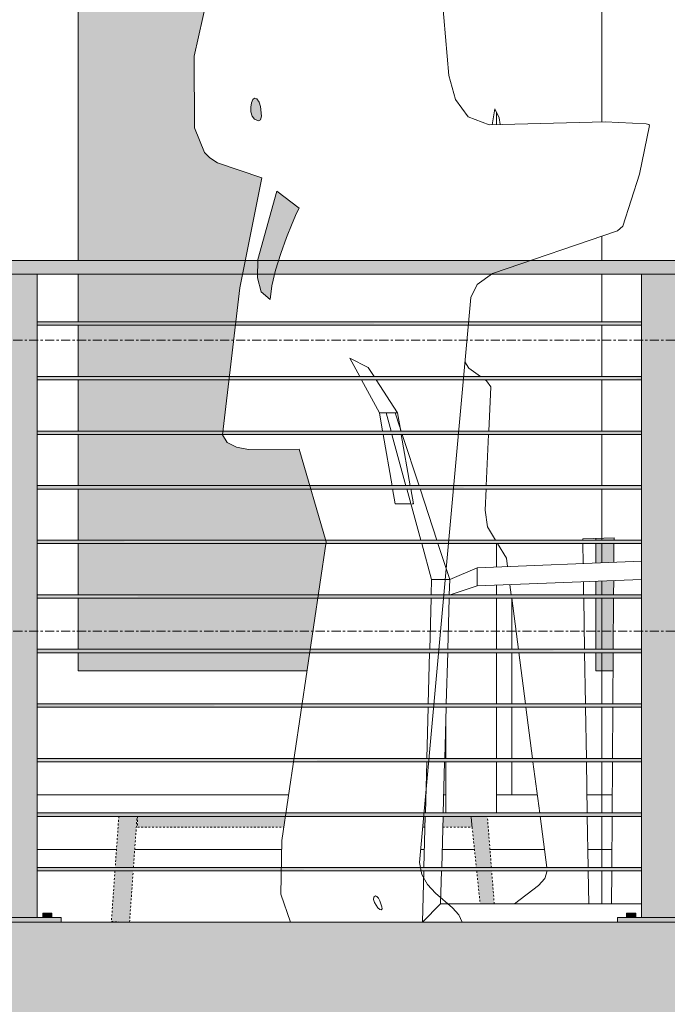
# Model space of a CAD drawing. Header units: inches. Extents: x 8250 to 9854, y -167 to 342.
# Tile 26 of 40: x 8731 to 8767, y -35 to 20. Entities that reach past the tile are written whole.
import ezdxf

# ---------------------------------------------------------------- set-up
doc = ezdxf.new("R2010")
doc.units = ezdxf.units.IN
doc.header["$MEASUREMENT"] = 0
doc.linetypes.add('Dash 1_16_', pattern=[0.125, 0.0625, -0.0625])
doc.linetypes.add('Grid Line 1_2_', pattern=[0.875, 0.5, -0.125, 0.125, -0.125])
for name, color, linetype, lineweight in [('A-DETL-GENF-1', 8, 'Continuous', 9), ('A-DOOR', 31, 'Continuous', 18), ('A-DOOR-FRAM', 31, 'Continuous', 9), ('A-FLOR', 192, 'Continuous', 18), ('A-FLOR-HRAL', 11, 'Continuous', 9), ('A-FLOR-LEVL-1', 51, 'Grid Line 1_2_', 9), ('A-GENM', 5, 'Continuous', 9), ('A-GENM-1', 5, 'Continuous', 18), ('G-IMPT', 8, 'Continuous', 9), ('I-FURN-1', 253, 'Dash 1_16_', 9), ('I-FURN-2', 9, 'Dash 1_16_', 9), ('Q-CASE', 31, 'Continuous', 9)]:
    doc.layers.add(name, color=color, linetype=linetype, lineweight=lineweight)

# ---------------------------------------------------------------- blocks, each defined once
blk = doc.blocks.new('OD_CW_Base Cabinet - OD_CW_Base Cabinet-1347004-BUILDING ELEVATION - NORTH')
at = {"layer": 'Q-CASE'}
for p, q in [((8785.569, -25.471), (8785.569, -24.5)), ((8762.634, -26), (8763.955, -26)), ((8785.569, -27.003), (8785.569, -26.489)), ((8785.569, -30), (8785.569, -27.184))]:
    blk.add_line(p, q, dxfattribs=at)
blk = doc.blocks.new('Bar_Stool_6722_1_ - Bar_Stool_6722_1_-1092057-BUILDING ELEVATION - NORTH')
at = {"layer": 'I-FURN-2'}
h = blk.add_hatch(color=256, dxfattribs=at)
h.paths.add_polyline_path([(8736.935, -30), (8737.436, -30), (8737.636, -27.188), (8736.633, -27.188), (8736.436, -29.965)], flags=0)
h.paths.add_polyline_path([(8736.757, -27), (8737.649, -27), (8737.848, -24.188), (8736.846, -24.188), (8736.647, -27)], flags=0)
h = blk.add_hatch(color=256, dxfattribs=at)
h.paths.add_polyline_path([(8737.877, -24.781), (8745.919, -24.781), (8746.007, -24.188), (8737.877, -24.188)], flags=0)
h.paths.add_polyline_path([(8754.831, -24.781), (8756.27, -24.771), (8756.208, -24.188), (8754.677, -24.188), (8754.66, -24.781), (8754.826, -24.781)], flags=0)
h.paths.add_polyline_path([(8753.55, -24.781), (8753.68, -24.781), (8753.696, -24.188), (8753.603, -24.188), (8753.576, -24.489)], flags=0)
h = blk.add_hatch(color=256, dxfattribs=at)
h.paths.add_polyline_path([(8757.49, -29), (8757.347, -27.188), (8756.524, -27.188), (8756.714, -29)], flags=0)
h.paths.add_polyline_path([(8756.504, -27), (8757.332, -27), (8757.109, -24.188), (8756.208, -24.188), (8756.272, -24.797)], flags=0)
at = {"layer": 'I-FURN-1'}
for p, q in [((8736.846, -24.184), (8736.646, -27.005)), ((8737.649, -27.005), (8737.849, -24.184)), ((8737.877, -24.184), (8737.877, -24.781)), ((8756.271, -24.781), (8756.208, -24.184)), ((8756.208, -24.184), (8756.505, -27.006)), ((8757.332, -27.006), (8757.109, -24.184)), ((8737.877, -24.781), (8745.919, -24.781)), ((8753.55, -24.781), (8753.68, -24.781)), ((8754.66, -24.781), (8756.271, -24.781)), ((8736.634, -27.184), (8736.436, -29.965)), ((8737.436, -30), (8737.636, -27.184)), ((8756.523, -27.184), (8756.714, -29)), ((8757.49, -29), (8757.346, -27.184)), ((8736.436, -29.965), (8736.935, -30))]:
    blk.add_line(p, q, dxfattribs=at)
blk = doc.blocks.new('Outdoor Table01 - 02ZUTB01_dwg-896085-BUILDING ELEVATION - NORTH')
at = {"layer": 'G-IMPT'}
for p, q in [((8750.556, 0.5), (8749.556, 1)), ((8749.556, 1), (8750.098, -0.006)), ((8750.556, 0.5), (8750.883, -0.006)), ((8750.194, -0.184), (8751.172, -2)), ((8750.998, -0.184), (8752.172, -2)), ((8751.172, -2), (8751.347, -3.006)), ((8751.172, -2), (8751.542, -2)), ((8751.816, -3.006), (8751.542, -2)), ((8752.042, -2), (8751.542, -2)), ((8752.299, -2.787), (8752.042, -2)), ((8752.042, -2), (8752.172, -2)), ((8752.172, -2), (8752.347, -3.006)), ((8751.378, -3.184), (8751.869, -6.006)), ((8752.634, -6.006), (8751.865, -3.184)), ((8752.371, -3.006), (8752.32, -2.849)), ((8752.378, -3.184), (8752.869, -6.006)), ((8753.352, -6.006), (8752.429, -3.184)), ((8751.9, -6.184), (8752.042, -7)), ((8753.452, -9.006), (8752.682, -6.184)), ((8752.9, -6.184), (8753.042, -7)), ((8754.334, -9.006), (8753.411, -6.184)), ((8752.042, -7), (8752.905, -7)), ((8752.981, -7), (8753.042, -7)), ((8754.042, -11.17), (8753.5, -9.184)), ((8755.042, -11.17), (8754.392, -9.184)), ((8765.582, -10.158), (8756.542, -10.52)), ((8756.542, -10.52), (8755.042, -11.17)), ((8756.542, -11.52), (8756.542, -10.52)), ((8754.02, -12.006), (8754.042, -11.17)), ((8754.042, -11.17), (8755.042, -11.17)), ((8755.018, -12.006), (8755.042, -11.17)), ((8756.542, -11.52), (8765.582, -11.158)), ((8755.063, -12.001), (8756.542, -11.52)), ((8753.94, -15.006), (8754.015, -12.184)), ((8754.934, -15.006), (8755.013, -12.184)), ((8753.86, -18.006), (8753.935, -15.184)), ((8754.85, -18.006), (8754.929, -15.184)), ((8753.781, -21.006), (8753.856, -18.184)), ((8754.766, -21.006), (8754.845, -18.184)), ((8753.701, -24.006), (8753.776, -21.184)), ((8754.682, -24.006), (8754.761, -21.184)), ((8753.621, -27.006), (8753.696, -24.184)), ((8754.598, -27.006), (8754.677, -24.184)), ((8753.542, -30), (8753.617, -27.184)), ((8754.542, -29), (8754.593, -27.184)), ((8754.542, -29), (8753.542, -30)), ((8765.582, -29), (8754.542, -29))]:
    blk.add_line(p, q, dxfattribs=at)
blk = doc.blocks.new('Outdoor Table01 - Outdoor Table01-744591-BUILDING ELEVATION - NORTH')
blk.add_blockref('Outdoor Table01 - 02ZUTB01_dwg-896085-BUILDING ELEVATION - NORTH', (0, 0))
blk = doc.blocks.new('OD_CW_Base Cabinet - OD_CW_Base Cabinet-1347005-BUILDING ELEVATION - NORTH')
at = {"layer": 'Q-CASE'}
for p, q in [((8732.357, -26), (8736.717, -26)), ((8737.72, -26), (8745.804, -26)), ((8753.439, -26), (8753.648, -26)), ((8754.626, -26), (8756.399, -26)), ((8757.253, -26), (8760.245, -26))]:
    blk.add_line(p, q, dxfattribs=at)
blk = doc.blocks.new('Railing - 2_ x 1_2_ 2-1173542-BUILDING ELEVATION - NORTH')
at = {"layer": 'A-FLOR-HRAL'}
for points in [[(8612.045, -13.75), (8614.257, -13.75), (8614.257, 21.625), (8611.882, 21.625), (8611.882, -13.75)], [(8611.078, -13.75), (8611.319, -13.75), (8611.319, -13.5), (8611.069, -13.5), (8611.074, -13.75)], [(8611.496, -13.75), (8611.569, -13.75), (8611.561, -13.5), (8611.319, -13.5), (8611.319, -13.75), (8611.47, -13.75)], [(8614.574, -13.75), (8614.819, -13.75), (8614.819, -13.5), (8614.569, -13.5), (8614.569, -13.75)], [(8615.016, -13.75), (8615.069, -13.75), (8615.061, -13.5), (8614.819, -13.5), (8614.819, -13.75), (8614.996, -13.75)], [(8615.569, -14), (8615.569, -13.75), (8610.569, -13.75), (8610.569, -14), (8614.145, -14)]]:
    blk.add_hatch(color=256, dxfattribs=at).paths.add_polyline_path(points, flags=0)
for p, q in [((8611.882, -13.75), (8611.882, 21.625)), ((8614.257, -13.75), (8614.257, 21.625)), ((8611.069, -13.5), (8611.069, -13.75)), ((8611.069, -13.5), (8611.319, -13.5)), ((8611.319, -13.5), (8611.569, -13.5)), ((8611.569, -13.75), (8611.569, -13.5)), ((8614.569, -13.5), (8614.569, -13.75)), ((8614.569, -13.5), (8614.819, -13.5)), ((8614.819, -13.5), (8615.069, -13.5)), ((8615.069, -13.75), (8615.069, -13.5)), ((8610.569, -13.75), (8615.569, -13.75)), ((8610.569, -14), (8610.569, -13.75)), ((8615.569, -14), (8615.569, -13.75))]:
    blk.add_line(p, q, dxfattribs=at)
blk = doc.blocks.new('Railing - Railing-1114347-BUILDING ELEVATION - NORTH')
at = {"layer": 'A-FLOR-HRAL'}
blk.add_hatch(color=256, dxfattribs=at).paths.add_polyline_path([(8870.278, 5.625), (8875.069, 5.625), (8875.069, 6.375), (8694.069, 6.375), (8694.069, 5.625), (8853.482, 5.625)], flags=0)
h = blk.add_hatch(color=256, dxfattribs=at)
h.paths.add_polyline_path([(8769.504, 2.906), (8801.182, 2.921), (8801.182, 3), (8767.957, 2.981), (8767.957, 2.906)], flags=0)
h.paths.add_polyline_path([(8698.123, 2.906), (8729.982, 2.911), (8729.982, 3), (8696.757, 2.987), (8696.757, 2.906)], flags=0)
h.paths.add_polyline_path([(8732.357, 2.906), (8765.582, 2.916), (8765.582, 3), (8732.357, 2.984), (8732.357, 2.911)], flags=0)
h.paths.add_polyline_path([(8872.382, 2.906), (8872.377, 3), (8839.157, 2.987), (8839.157, 2.906), (8872.377, 2.906)], flags=0)
h.paths.add_polyline_path([(8803.557, 2.906), (8836.782, 2.925), (8836.782, 3), (8803.557, 2.978), (8803.557, 2.921)], flags=0)
h = blk.add_hatch(color=256, dxfattribs=at)
h.paths.add_polyline_path([(8769.504, 2.812), (8801.182, 2.831), (8801.182, 2.906), (8767.957, 2.896), (8767.957, 2.812)], flags=0)
h.paths.add_polyline_path([(8872.377, 2.812), (8872.382, 2.825), (8872.377, 2.906), (8839.157, 2.887), (8839.157, 2.812), (8870.278, 2.812)], flags=0)
h.paths.add_polyline_path([(8696.757, 2.812), (8729.982, 2.825), (8729.982, 2.906), (8696.757, 2.906), (8696.757, 2.816)], flags=0)
h.paths.add_polyline_path([(8732.357, 2.812), (8765.582, 2.834), (8765.582, 2.906), (8732.357, 2.901), (8732.357, 2.815)], flags=0)
h.paths.add_polyline_path([(8836.782, 2.812), (8836.782, 2.906), (8803.557, 2.892), (8803.557, 2.812), (8836.687, 2.812)], flags=0)
h = blk.add_hatch(color=256, dxfattribs=at)
h.paths.add_polyline_path([(8782.101, -0.094), (8801.182, -0.079), (8801.182, 0), (8767.957, -0.019), (8767.957, -0.094), (8777.902, -0.094)], flags=0)
h.paths.add_polyline_path([(8698.123, -0.094), (8729.982, -0.089), (8729.982, 0), (8696.757, -0.013), (8696.757, -0.094)], flags=0)
h.paths.add_polyline_path([(8872.382, -0.094), (8872.377, 0), (8839.157, -0.013), (8839.157, -0.094), (8872.377, -0.094)], flags=0)
h.paths.add_polyline_path([(8732.357, -0.094), (8765.582, -0.084), (8765.582, 0), (8732.357, -0.016), (8732.357, -0.089)], flags=0)
h.paths.add_polyline_path([(8803.557, -0.094), (8836.782, -0.075), (8836.782, 0), (8803.557, -0.022), (8803.557, -0.079)], flags=0)
h = blk.add_hatch(color=256, dxfattribs=at)
h.paths.add_polyline_path([(8782.101, -0.188), (8801.182, -0.169), (8801.182, -0.094), (8767.957, -0.104), (8767.957, -0.188), (8777.902, -0.188)], flags=0)
h.paths.add_polyline_path([(8872.377, -0.188), (8872.382, -0.175), (8872.377, -0.094), (8839.157, -0.113), (8839.157, -0.188), (8870.278, -0.188)], flags=0)
h.paths.add_polyline_path([(8696.757, -0.188), (8729.982, -0.175), (8729.982, -0.094), (8696.757, -0.094), (8696.757, -0.184)], flags=0)
h.paths.add_polyline_path([(8732.357, -0.188), (8765.582, -0.166), (8765.582, -0.094), (8732.357, -0.099), (8732.357, -0.185)], flags=0)
h.paths.add_polyline_path([(8836.782, -0.188), (8836.782, -0.094), (8803.557, -0.108), (8803.557, -0.188), (8836.687, -0.188)], flags=0)
h = blk.add_hatch(color=256, dxfattribs=at)
h.paths.add_polyline_path([(8782.101, -3.094), (8801.182, -3.079), (8801.182, -3), (8767.957, -3.019), (8767.957, -3.094), (8777.902, -3.094)], flags=0)
h.paths.add_polyline_path([(8698.123, -3.094), (8729.982, -3.089), (8729.982, -3), (8696.757, -3.013), (8696.757, -3.094)], flags=0)
h.paths.add_polyline_path([(8872.382, -3.094), (8872.377, -3), (8839.157, -3.013), (8839.157, -3.094), (8872.377, -3.094)], flags=0)
h.paths.add_polyline_path([(8732.357, -3.094), (8765.582, -3.084), (8765.582, -3), (8732.357, -3.016), (8732.357, -3.089)], flags=0)
h.paths.add_polyline_path([(8803.557, -3.094), (8836.782, -3.075), (8836.782, -3), (8803.557, -3.022), (8803.557, -3.079)], flags=0)
h = blk.add_hatch(color=256, dxfattribs=at)
h.paths.add_polyline_path([(8782.101, -3.188), (8801.182, -3.169), (8801.182, -3.094), (8767.957, -3.104), (8767.957, -3.188), (8777.902, -3.188)], flags=0)
h.paths.add_polyline_path([(8872.377, -3.188), (8872.382, -3.175), (8872.377, -3.094), (8839.157, -3.113), (8839.157, -3.188), (8870.278, -3.188)], flags=0)
h.paths.add_polyline_path([(8696.757, -3.188), (8729.982, -3.175), (8729.982, -3.094), (8696.757, -3.094), (8696.757, -3.184)], flags=0)
h.paths.add_polyline_path([(8732.357, -3.188), (8765.582, -3.166), (8765.582, -3.094), (8732.357, -3.099), (8732.357, -3.185)], flags=0)
h.paths.add_polyline_path([(8836.782, -3.188), (8836.782, -3.094), (8803.557, -3.108), (8803.557, -3.188), (8836.687, -3.188)], flags=0)
h = blk.add_hatch(color=256, dxfattribs=at)
h.paths.add_polyline_path([(8696.757, -6.094), (8729.982, -6.089), (8729.982, -6), (8696.757, -6.013), (8696.757, -6.094)], flags=0)
h.paths.add_polyline_path([(8872.382, -6.094), (8872.377, -6), (8839.157, -6.013), (8839.157, -6.094), (8872.377, -6.094)], flags=0)
h.paths.add_polyline_path([(8732.357, -6.094), (8765.582, -6.084), (8765.582, -6), (8732.357, -6.016), (8732.357, -6.089)], flags=0)
h.paths.add_polyline_path([(8767.957, -6.094), (8801.182, -6.079), (8801.182, -6), (8767.957, -6.019), (8767.957, -6.084)], flags=0)
h.paths.add_polyline_path([(8803.557, -6.094), (8836.782, -6.075), (8836.782, -6), (8803.557, -6.022), (8803.557, -6.079)], flags=0)
h = blk.add_hatch(color=256, dxfattribs=at)
h.paths.add_polyline_path([(8788.399, -6.188), (8801.182, -6.169), (8801.182, -6.094), (8767.957, -6.104), (8767.957, -6.188), (8786.3, -6.188)], flags=0)
h.paths.add_polyline_path([(8872.377, -6.188), (8872.382, -6.175), (8872.377, -6.094), (8839.157, -6.113), (8839.157, -6.188), (8870.278, -6.188)], flags=0)
h.paths.add_polyline_path([(8696.757, -6.188), (8729.982, -6.175), (8729.982, -6.094), (8696.757, -6.094), (8696.757, -6.184)], flags=0)
h.paths.add_polyline_path([(8732.357, -6.188), (8765.582, -6.166), (8765.582, -6.094), (8732.357, -6.099), (8732.357, -6.185)], flags=0)
h.paths.add_polyline_path([(8836.782, -6.188), (8836.782, -6.094), (8803.557, -6.108), (8803.557, -6.188), (8836.687, -6.188)], flags=0)
h = blk.add_hatch(color=256, dxfattribs=at)
h.paths.add_polyline_path([(8777.902, -9.094), (8801.182, -9.079), (8801.182, -9), (8767.957, -9.019), (8767.957, -9.094), (8769.504, -9.094)], flags=0)
h.paths.add_polyline_path([(8698.123, -9.094), (8729.982, -9.089), (8729.982, -9), (8696.757, -9.013), (8696.757, -9.094)], flags=0)
h.paths.add_polyline_path([(8872.382, -9.094), (8872.377, -9), (8839.157, -9.013), (8839.157, -9.094), (8872.377, -9.094)], flags=0)
h.paths.add_polyline_path([(8732.357, -9.094), (8765.582, -9.084), (8765.582, -9), (8732.357, -9.016), (8732.357, -9.089)], flags=0)
h.paths.add_polyline_path([(8803.557, -9.094), (8836.782, -9.075), (8836.782, -9), (8803.557, -9.022), (8803.557, -9.079)], flags=0)
h = blk.add_hatch(color=256, dxfattribs=at)
h.paths.add_polyline_path([(8777.902, -9.188), (8801.182, -9.169), (8801.182, -9.094), (8767.957, -9.104), (8767.957, -9.188), (8769.504, -9.188)], flags=0)
h.paths.add_polyline_path([(8872.377, -9.188), (8872.382, -9.175), (8872.377, -9.094), (8839.157, -9.113), (8839.157, -9.188), (8870.278, -9.188)], flags=0)
h.paths.add_polyline_path([(8696.757, -9.188), (8729.982, -9.175), (8729.982, -9.094), (8696.757, -9.094), (8696.757, -9.184)], flags=0)
h.paths.add_polyline_path([(8732.357, -9.188), (8765.582, -9.166), (8765.582, -9.094), (8732.357, -9.099), (8732.357, -9.185)], flags=0)
h.paths.add_polyline_path([(8836.782, -9.188), (8836.782, -9.094), (8803.557, -9.108), (8803.557, -9.188), (8836.687, -9.188)], flags=0)
h = blk.add_hatch(color=256, dxfattribs=at)
h.paths.add_polyline_path([(8786.3, -12.094), (8801.182, -12.079), (8801.182, -12), (8767.957, -12.019), (8767.957, -12.094), (8782.101, -12.094)], flags=0)
h.paths.add_polyline_path([(8698.123, -12.094), (8729.982, -12.089), (8729.982, -12), (8696.757, -12.013), (8696.757, -12.094)], flags=0)
h.paths.add_polyline_path([(8872.382, -12.094), (8872.377, -12), (8839.157, -12.013), (8839.157, -12.094), (8872.377, -12.094)], flags=0)
h.paths.add_polyline_path([(8732.357, -12.094), (8765.582, -12.084), (8765.582, -12), (8732.357, -12.016), (8732.357, -12.089)], flags=0)
h.paths.add_polyline_path([(8803.557, -12.094), (8836.782, -12.075), (8836.782, -12), (8803.557, -12.022), (8803.557, -12.079)], flags=0)
h = blk.add_hatch(color=256, dxfattribs=at)
h.paths.add_polyline_path([(8786.3, -12.188), (8801.182, -12.169), (8801.182, -12.094), (8767.957, -12.104), (8767.957, -12.188), (8782.101, -12.188)], flags=0)
h.paths.add_polyline_path([(8872.377, -12.188), (8872.382, -12.175), (8872.377, -12.094), (8839.157, -12.113), (8839.157, -12.188), (8870.278, -12.188)], flags=0)
h.paths.add_polyline_path([(8696.757, -12.188), (8729.982, -12.175), (8729.982, -12.094), (8696.757, -12.094), (8696.757, -12.184)], flags=0)
h.paths.add_polyline_path([(8732.357, -12.188), (8765.582, -12.166), (8765.582, -12.094), (8732.357, -12.099), (8732.357, -12.185)], flags=0)
h.paths.add_polyline_path([(8836.782, -12.188), (8836.782, -12.094), (8803.557, -12.108), (8803.557, -12.188), (8836.687, -12.188)], flags=0)
h = blk.add_hatch(color=256, dxfattribs=at)
h.paths.add_polyline_path([(8696.757, -15.094), (8729.982, -15.089), (8729.982, -15), (8696.757, -15.013), (8696.757, -15.094)], flags=0)
h.paths.add_polyline_path([(8872.382, -15.094), (8872.377, -15), (8839.157, -15.013), (8839.157, -15.094), (8872.377, -15.094)], flags=0)
h.paths.add_polyline_path([(8732.357, -15.094), (8765.582, -15.084), (8765.582, -15), (8732.357, -15.016), (8732.357, -15.089)], flags=0)
h.paths.add_polyline_path([(8767.957, -15.094), (8801.182, -15.079), (8801.182, -15), (8767.957, -15.019), (8767.957, -15.084)], flags=0)
h.paths.add_polyline_path([(8803.557, -15.094), (8836.782, -15.075), (8836.782, -15), (8803.557, -15.022), (8803.557, -15.079)], flags=0)
h = blk.add_hatch(color=256, dxfattribs=at)
h.paths.add_polyline_path([(8782.101, -15.188), (8801.182, -15.169), (8801.182, -15.094), (8767.957, -15.104), (8767.957, -15.188), (8777.902, -15.188)], flags=0)
h.paths.add_polyline_path([(8872.377, -15.188), (8872.382, -15.175), (8872.377, -15.094), (8839.157, -15.113), (8839.157, -15.188), (8870.278, -15.188)], flags=0)
h.paths.add_polyline_path([(8696.757, -15.188), (8729.982, -15.175), (8729.982, -15.094), (8696.757, -15.094), (8696.757, -15.184)], flags=0)
h.paths.add_polyline_path([(8732.357, -15.188), (8765.582, -15.166), (8765.582, -15.094), (8732.357, -15.099), (8732.357, -15.185)], flags=0)
h.paths.add_polyline_path([(8836.782, -15.188), (8836.782, -15.094), (8803.557, -15.108), (8803.557, -15.188), (8836.687, -15.188)], flags=0)
h = blk.add_hatch(color=256, dxfattribs=at)
h.paths.add_polyline_path([(8696.757, -18.094), (8729.982, -18.089), (8729.982, -18), (8696.757, -18.013), (8696.757, -18.094)], flags=0)
h.paths.add_polyline_path([(8872.382, -18.094), (8872.377, -18), (8839.157, -18.013), (8839.157, -18.094), (8872.377, -18.094)], flags=0)
h.paths.add_polyline_path([(8732.357, -18.094), (8765.582, -18.084), (8765.582, -18), (8732.357, -18.016), (8732.357, -18.089)], flags=0)
h.paths.add_polyline_path([(8767.957, -18.094), (8801.182, -18.079), (8801.182, -18), (8767.957, -18.019), (8767.957, -18.084)], flags=0)
h.paths.add_polyline_path([(8803.557, -18.094), (8836.782, -18.075), (8836.782, -18), (8803.557, -18.022), (8803.557, -18.079)], flags=0)
h = blk.add_hatch(color=256, dxfattribs=at)
h.paths.add_polyline_path([(8782.101, -18.188), (8801.182, -18.169), (8801.182, -18.094), (8767.957, -18.104), (8767.957, -18.188), (8777.902, -18.188)], flags=0)
h.paths.add_polyline_path([(8872.377, -18.188), (8872.382, -18.175), (8872.377, -18.094), (8839.157, -18.113), (8839.157, -18.188), (8870.278, -18.188)], flags=0)
h.paths.add_polyline_path([(8696.757, -18.188), (8729.982, -18.175), (8729.982, -18.094), (8696.757, -18.094), (8696.757, -18.184)], flags=0)
h.paths.add_polyline_path([(8732.357, -18.188), (8765.582, -18.166), (8765.582, -18.094), (8732.357, -18.099), (8732.357, -18.185)], flags=0)
h.paths.add_polyline_path([(8828.289, -18.188), (8836.782, -18.172), (8836.782, -18.094), (8803.557, -18.108), (8803.557, -18.188), (8824.09, -18.188)], flags=0)
h = blk.add_hatch(color=256, dxfattribs=at)
h.paths.add_polyline_path([(8696.757, -21.094), (8729.982, -21.089), (8729.982, -21), (8696.757, -21.013), (8696.757, -21.094)], flags=0)
h.paths.add_polyline_path([(8872.382, -21.094), (8872.377, -21), (8839.157, -21.013), (8839.157, -21.094), (8872.377, -21.094)], flags=0)
h.paths.add_polyline_path([(8732.357, -21.094), (8765.582, -21.084), (8765.582, -21), (8732.357, -21.016), (8732.357, -21.089)], flags=0)
h.paths.add_polyline_path([(8767.957, -21.094), (8801.182, -21.079), (8801.182, -21), (8767.957, -21.019), (8767.957, -21.084)], flags=0)
h.paths.add_polyline_path([(8803.557, -21.094), (8836.782, -21.075), (8836.782, -21), (8803.557, -21.022), (8803.557, -21.079)], flags=0)
h = blk.add_hatch(color=256, dxfattribs=at)
h.paths.add_polyline_path([(8782.101, -21.188), (8801.182, -21.169), (8801.182, -21.094), (8767.957, -21.104), (8767.957, -21.188), (8777.902, -21.188)], flags=0)
h.paths.add_polyline_path([(8872.377, -21.188), (8872.382, -21.175), (8872.377, -21.094), (8839.157, -21.113), (8839.157, -21.188), (8870.278, -21.188)], flags=0)
h.paths.add_polyline_path([(8696.757, -21.188), (8729.982, -21.175), (8729.982, -21.094), (8696.757, -21.094), (8696.757, -21.184)], flags=0)
h.paths.add_polyline_path([(8732.357, -21.188), (8765.582, -21.166), (8765.582, -21.094), (8732.357, -21.099), (8732.357, -21.185)], flags=0)
h.paths.add_polyline_path([(8836.782, -21.188), (8836.782, -21.094), (8803.557, -21.108), (8803.557, -21.188), (8836.687, -21.188)], flags=0)
h = blk.add_hatch(color=256, dxfattribs=at)
h.paths.add_polyline_path([(8696.757, -24.094), (8729.982, -24.089), (8729.982, -24), (8696.757, -24.013), (8696.757, -24.094)], flags=0)
h.paths.add_polyline_path([(8872.382, -24.094), (8872.377, -24), (8839.157, -24.013), (8839.157, -24.094), (8872.377, -24.094)], flags=0)
h.paths.add_polyline_path([(8732.357, -24.094), (8765.582, -24.084), (8765.582, -24), (8732.357, -24.016), (8732.357, -24.089)], flags=0)
h.paths.add_polyline_path([(8767.957, -24.094), (8801.182, -24.079), (8801.182, -24), (8767.957, -24.019), (8767.957, -24.084)], flags=0)
h.paths.add_polyline_path([(8803.557, -24.094), (8836.782, -24.075), (8836.782, -24), (8803.557, -24.022), (8803.557, -24.079)], flags=0)
h = blk.add_hatch(color=256, dxfattribs=at)
h.paths.add_polyline_path([(8786.3, -24.188), (8801.182, -24.169), (8801.182, -24.094), (8767.957, -24.104), (8767.957, -24.188), (8782.101, -24.188)], flags=0)
h.paths.add_polyline_path([(8872.377, -24.188), (8872.382, -24.175), (8872.377, -24.094), (8839.157, -24.113), (8839.157, -24.188), (8870.278, -24.188)], flags=0)
h.paths.add_polyline_path([(8696.757, -24.188), (8729.982, -24.175), (8729.982, -24.094), (8696.757, -24.094), (8696.757, -24.184)], flags=0)
h.paths.add_polyline_path([(8732.357, -24.188), (8765.582, -24.166), (8765.582, -24.094), (8732.357, -24.099), (8732.357, -24.185)], flags=0)
h.paths.add_polyline_path([(8836.782, -24.188), (8836.782, -24.094), (8803.557, -24.108), (8803.557, -24.188), (8836.687, -24.188)], flags=0)
h = blk.add_hatch(color=256, dxfattribs=at)
h.paths.add_polyline_path([(8786.3, -27.094), (8801.182, -27.079), (8801.182, -27), (8767.957, -27.019), (8767.957, -27.094), (8777.902, -27.094)], flags=0)
h.paths.add_polyline_path([(8698.123, -27.094), (8729.982, -27.089), (8729.982, -27), (8696.757, -27.013), (8696.757, -27.094)], flags=0)
h.paths.add_polyline_path([(8732.357, -27.094), (8765.582, -27.084), (8765.582, -27), (8732.357, -27.016), (8732.357, -27.089)], flags=0)
h.paths.add_polyline_path([(8872.382, -27.094), (8872.377, -27), (8839.157, -27.013), (8839.157, -27.094), (8872.377, -27.094)], flags=0)
h.paths.add_polyline_path([(8803.557, -27.094), (8836.782, -27.075), (8836.782, -27), (8803.557, -27.022), (8803.557, -27.079)], flags=0)
h = blk.add_hatch(color=256, dxfattribs=at)
h.paths.add_polyline_path([(8786.3, -27.188), (8801.182, -27.169), (8801.182, -27.094), (8767.957, -27.104), (8767.957, -27.188), (8777.902, -27.188)], flags=0)
h.paths.add_polyline_path([(8872.377, -27.188), (8872.382, -27.175), (8872.377, -27.094), (8839.157, -27.113), (8839.157, -27.188), (8870.278, -27.188)], flags=0)
h.paths.add_polyline_path([(8696.757, -27.188), (8729.982, -27.175), (8729.982, -27.094), (8696.757, -27.094), (8696.757, -27.184)], flags=0)
h.paths.add_polyline_path([(8732.357, -27.188), (8765.582, -27.166), (8765.582, -27.094), (8732.357, -27.099), (8732.357, -27.185)], flags=0)
h.paths.add_polyline_path([(8819.891, -27.188), (8836.782, -27.172), (8836.782, -27.094), (8803.557, -27.108), (8803.557, -27.188), (8815.692, -27.188)], flags=0)
for p, q in [((8694.069, 6.375), (8875.069, 6.375)), ((8875.069, 5.625), (8694.069, 5.625)), ((8765.582, 3), (8732.357, 3)), ((8732.357, 2.812), (8765.582, 2.812)), ((8765.582, 0), (8732.357, 0)), ((8732.357, -0.188), (8765.582, -0.188)), ((8765.582, -3), (8732.357, -3)), ((8732.357, -3.188), (8765.582, -3.188)), ((8765.582, -6), (8732.357, -6)), ((8732.357, -6.188), (8765.582, -6.188)), ((8765.582, -9), (8732.357, -9)), ((8732.357, -9.188), (8765.582, -9.188)), ((8765.582, -12), (8732.357, -12)), ((8732.357, -12.188), (8765.582, -12.188)), ((8765.582, -15), (8732.357, -15)), ((8732.357, -15.188), (8765.582, -15.188)), ((8765.582, -18), (8732.357, -18)), ((8732.357, -18.188), (8765.582, -18.188)), ((8765.582, -21), (8732.357, -21)), ((8732.357, -21.188), (8765.582, -21.188)), ((8765.582, -24), (8732.357, -24)), ((8732.357, -24.188), (8765.582, -24.188)), ((8765.582, -27), (8732.357, -27)), ((8732.357, -27.188), (8765.582, -27.188))]:
    blk.add_line(p, q, dxfattribs=at)
for p in [(118.1, -16), (153.7, -16)]:
    blk.add_blockref('Railing - 2_ x 1_2_ 2-1173542-BUILDING ELEVATION - NORTH', p)
blk = doc.blocks.new('florence 23626 - florence 23626-V3-BUILDING ELEVATION - NORTH')
at = {"layer": 'A-DETL-GENF-1'}
for p, q in [((8763.41, 20.381), (8763.41, 19.136)), ((8763.41, 19.136), (8763.41, 18.896)), ((8763.41, 18.896), (8763.41, 18.716)), ((8763.41, 18.716), (8763.41, 18.574)), ((8763.41, 18.574), (8763.41, 18.446)), ((8763.41, 18.446), (8763.41, 18.307)), ((8763.41, 18.307), (8763.41, 18.134)), ((8763.41, 18.134), (8763.41, 16.853)), ((8763.41, 16.853), (8763.41, 14)), ((8757.379, 13.837), (8757.518, 14.722)), ((8757.754, 14.224), (8757.518, 14.722)), ((8757.754, 14.224), (8757.815, 13.848)), ((8763.41, 7.712), (8763.41, 7.544)), ((8763.41, 7.544), (8763.41, 6.395)), ((8763.41, 5.625), (8763.41, 5.408)), ((8763.41, 5.408), (8763.41, 5.158)), ((8763.41, 5.158), (8763.41, 3.733)), ((8763.41, 3.733), (8763.41, 2.993)), ((8763.41, 2.816), (8763.41, 1.451)), ((8763.41, 1.451), (8763.41, -0.007)), ((8755.871, 0.798), (8756.087, 0.456)), ((8756.087, 0.456), (8756.73, -0.003)), ((8756.984, -0.184), (8757.055, -0.235)), ((8757.055, -0.235), (8757.297, -0.565)), ((8763.41, -0.184), (8763.41, -3.007)), ((8757.297, -0.565), (8757.184, -3.006)), ((8757.176, -3.184), (8757.045, -6.006)), ((8763.41, -3.184), (8763.41, -4.391)), ((8763.41, -4.391), (8763.41, -6.007)), ((8757.037, -6.184), (8756.983, -7.344)), ((8763.41, -6.184), (8763.41, -9.007)), ((8756.983, -7.344), (8757.11, -8.274)), ((8757.11, -8.274), (8757.557, -9.006)), ((8763.41, -9.007), (8763.41, -8.49)), ((8763.41, -8.879), (8763.41, -8.49)), ((8757.666, -9.184), (8758.163, -9.999)), ((8762.354, -8.92), (8764.074, -8.867)), ((8762.356, -9.007), (8762.354, -8.92)), ((8762.377, -10.287), (8762.359, -9.184)), ((8763.41, -9.007), (8763.41, -8.879)), ((8763.41, -9.007), (8763.41, -8.887)), ((8763.41, -9.898), (8763.41, -9.184)), ((8763.41, -10.245), (8763.41, -9.184)), ((8763.41, -9.669), (8763.41, -9.184)), ((8763.41, -9.184), (8763.41, -10.245)), ((8764.071, -9.184), (8764.064, -10.219)), ((8764.074, -8.867), (8764.073, -9.007)), ((8763.41, -10.245), (8763.41, -9.669)), ((8758.163, -9.999), (8758.222, -10.453)), ((8763.41, -9.898), (8763.41, -10.245)), ((8762.405, -12.007), (8762.393, -11.286)), ((8763.41, -11.245), (8763.41, -12.007)), ((8763.41, -11.711), (8763.41, -11.245)), ((8763.41, -12.007), (8763.41, -11.245)), ((8763.41, -11.245), (8763.41, -11.489)), ((8764.057, -11.219), (8764.052, -12.007)), ((8758.352, -11.448), (8758.425, -12.007)), ((8763.41, -11.489), (8763.41, -12.007)), ((8763.41, -12.007), (8763.41, -11.711)), ((8758.448, -12.184), (8758.815, -15.007)), ((8762.454, -15.007), (8762.408, -12.184)), ((8763.41, -12.184), (8763.41, -15.007)), ((8763.41, -13.562), (8763.41, -12.184)), ((8763.41, -13.163), (8763.41, -12.184)), ((8763.41, -12.184), (8763.41, -15.007)), ((8764.051, -12.184), (8764.031, -15.007)), ((8763.41, -15.007), (8763.41, -13.163)), ((8763.41, -15.007), (8763.41, -13.562)), ((8758.838, -15.184), (8759.205, -18.007)), ((8762.503, -18.007), (8762.457, -15.184)), ((8763.41, -15.184), (8763.41, -18.007)), ((8763.41, -18.007), (8763.41, -15.184)), ((8763.41, -18.007), (8763.41, -15.184)), ((8763.41, -15.184), (8763.41, -18.007)), ((8764.03, -15.184), (8764.01, -18.007)), ((8759.228, -18.184), (8759.596, -21.007)), ((8762.552, -21.007), (8762.506, -18.184)), ((8763.41, -18.184), (8763.41, -21.007)), ((8763.41, -21.007), (8763.41, -18.184)), ((8763.41, -21.007), (8763.41, -18.184)), ((8763.41, -18.184), (8763.41, -21.007)), ((8764.009, -18.184), (8763.989, -21.007)), ((8759.619, -21.184), (8759.986, -24.007)), ((8762.601, -24.007), (8762.555, -21.184)), ((8763.41, -21.184), (8763.41, -24.007)), ((8763.41, -24.007), (8763.41, -21.184)), ((8763.41, -24.007), (8763.41, -21.184)), ((8763.41, -21.184), (8763.41, -23.392)), ((8763.988, -21.184), (8763.968, -24.007)), ((8763.41, -23.392), (8763.41, -24.007)), ((8760.009, -24.184), (8760.376, -27.007)), ((8762.65, -27.007), (8762.604, -24.184)), ((8763.41, -24.184), (8763.41, -25.174)), ((8763.41, -27.007), (8763.41, -24.184)), ((8763.41, -27.007), (8763.41, -24.184)), ((8763.41, -24.184), (8763.41, -24.812)), ((8763.967, -24.184), (8763.948, -27.007)), ((8763.41, -24.812), (8763.41, -27.007)), ((8763.41, -25.174), (8763.41, -27.007)), ((8760.263, -27.598), (8759.925, -27.983)), ((8760.4, -27.186), (8760.263, -27.598)), ((8762.683, -29), (8762.653, -27.184)), ((8763.41, -27.184), (8763.41, -28.174)), ((8763.41, -27.622), (8763.41, -27.184)), ((8763.41, -29), (8763.41, -27.184)), ((8763.41, -27.184), (8763.41, -27.683)), ((8763.946, -27.184), (8763.934, -29)), ((8759.925, -27.983), (8758.597, -29)), ((8763.41, -28.526), (8763.41, -27.622)), ((8763.41, -27.683), (8763.41, -28.178)), ((8763.41, -28.174), (8763.41, -29)), ((8763.41, -28.178), (8763.41, -29)), ((8763.41, -29), (8763.41, -28.526))]:
    blk.add_line(p, q, dxfattribs=at)
blk = doc.blocks.new('lisa 12 res 26737 - lisa 12 res 26737-698378-BUILDING ELEVATION - NORTH')
at = {"layer": 'A-DETL-GENF-1'}
for p, q in [((8510.022, -71.639), (8510.513, -77.454)), ((8496.507, -76.384), (8497.45, -72.16)), ((8496.534, -80.33), (8496.507, -76.384)), ((8510.513, -77.454), (8510.882, -78.769)), ((8499.66, -78.96), (8499.621, -79.194)), ((8499.732, -78.781), (8499.66, -78.96)), ((8499.732, -78.781), (8499.823, -78.695)), ((8499.96, -78.739), (8499.823, -78.695)), ((8500.076, -78.911), (8499.96, -78.739)), ((8500.162, -79.161), (8500.076, -78.911)), ((8510.882, -78.769), (8511.581, -79.724)), ((8499.621, -79.194), (8499.626, -79.448)), ((8499.626, -79.448), (8499.69, -79.682)), ((8500.212, -79.698), (8500.162, -79.161)), ((8499.69, -79.682), (8499.824, -79.862)), ((8499.824, -79.862), (8500.041, -79.95)), ((8500.041, -79.95), (8500.158, -79.884)), ((8500.158, -79.884), (8500.212, -79.698)), ((8511.581, -79.724), (8512.725, -80.168)), ((8512.725, -80.168), (8519.102, -79.996)), ((8519.102, -79.996), (8521.368, -80.106)), ((8521.368, -80.106), (8521.508, -80.155)), ((8497.069, -81.683), (8496.534, -80.33)), ((8521.546, -80.194), (8520.993, -82.88)), ((8521.508, -80.155), (8521.533, -80.174)), ((8521.533, -80.174), (8521.546, -80.194)), ((8497.373, -81.988), (8497.069, -81.683)), ((8497.79, -82.248), (8497.373, -81.988)), ((8500.238, -83.075), (8497.79, -82.248)), ((8499.029, -89.134), (8500.238, -83.075)), ((8520.993, -82.88), (8520.08, -85.74)), ((8500.016, -87.572), (8501.053, -83.819)), ((8502.283, -84.742), (8501.053, -83.819)), ((8502.142, -85.026), (8502.283, -84.742)), ((8501.894, -85.589), (8502.142, -85.026)), ((8501.587, -86.352), (8501.894, -85.589)), ((8519.784, -85.997), (8512.905, -88.339)), ((8520.08, -85.74), (8519.784, -85.997)), ((8501.266, -87.232), (8501.587, -86.352)), ((8500.016, -87.572), (8499.984, -88.574)), ((8500.98, -88.148), (8501.266, -87.232)), ((8500.774, -89.019), (8500.98, -88.148)), ((8499.984, -88.574), (8500.186, -89.347)), ((8512.905, -88.339), (8512.064, -88.944)), ((8498.065, -97.208), (8499.029, -89.134)), ((8500.695, -89.764), (8500.774, -89.019)), ((8512.064, -88.944), (8511.713, -89.662)), ((8500.186, -89.347), (8500.695, -89.764)), ((8511.713, -89.662), (8508.894, -120.721)), ((8498.331, -97.635), (8498.065, -97.208)), ((8498.836, -97.888), (8498.331, -97.635)), ((8499.505, -98.008), (8498.836, -97.888)), ((8502.278, -98.001), (8499.505, -98.008)), ((8503.76, -103.089), (8502.278, -98.001)), ((8501.332, -119.511), (8503.76, -103.089)), ((8501.284, -122.47), (8501.332, -119.511)), ((8508.894, -120.721), (8509.025, -121.378)), ((8509.025, -121.378), (8509.343, -121.93)), ((8509.343, -121.93), (8509.776, -122.403)), ((8501.284, -122.47), (8501.812, -124)), ((8506.389, -122.636), (8506.376, -122.761)), ((8506.376, -122.761), (8506.424, -122.915)), ((8506.389, -122.636), (8506.486, -122.563)), ((8506.556, -122.591), (8506.486, -122.563)), ((8506.64, -122.691), (8506.556, -122.591)), ((8506.723, -122.836), (8506.64, -122.691)), ((8506.836, -123.154), (8506.723, -122.836)), ((8509.776, -122.403), (8510.706, -123.21)), ((8506.424, -122.915), (8506.617, -123.211)), ((8506.617, -123.211), (8506.718, -123.305)), ((8506.718, -123.305), (8506.793, -123.332)), ((8506.793, -123.332), (8506.84, -123.273)), ((8506.84, -123.273), (8506.836, -123.154)), ((8510.706, -123.21), (8511.061, -123.594)), ((8511.061, -123.594), (8511.248, -124)), ((8496.481, -124), (8496.813, -124)), ((8496.481, -124), (8501.812, -124)), ((8496.813, -124), (8497.757, -124)), ((8497.757, -124), (8499.239, -124)), ((8499.239, -124), (8501.183, -124)), ((8501.183, -124), (8503.512, -124)), ((8511.248, -124), (8501.812, -124)), ((8503.512, -124), (8506.152, -124)), ((8506.152, -124), (8509.027, -124)), ((8509.027, -124), (8511.901, -124)), ((8521.572, -124), (8511.248, -124)), ((8511.901, -124), (8514.541, -124)), ((8514.541, -124), (8516.871, -124)), ((8516.871, -124), (8518.814, -124)), ((8518.814, -124), (8520.296, -124)), ((8520.296, -124), (8521.24, -124)), ((8521.24, -124), (8521.572, -124))]:
    blk.add_line(p, q, dxfattribs=at)
blk = doc.blocks.new('Sidelite-Sierra-French-Full_Glass-Single-Outswing-Standard - 3-V6-BUILDING ELEVATION - NORTH')
at = {"layer": 'A-GENM-1'}
h = blk.add_hatch(color=256, dxfattribs=at)
h.paths.add_polyline_path([(8734.607, -16.186), (8747.191, -16.181), (8747.338, -15.188), (8734.607, -15.188), (8734.607, -16.181)], flags=0)
h.paths.add_polyline_path([(8735.413, -15), (8747.365, -15), (8747.781, -12.188), (8734.607, -12.188), (8734.607, -15)], flags=0)
h.paths.add_polyline_path([(8744.311, -12), (8747.809, -12), (8748.224, -9.188), (8734.607, -9.188), (8734.607, -12), (8740.112, -12)], flags=0)
h.paths.add_polyline_path([(8734.607, -9), (8748.213, -9), (8747.394, -6.188), (8734.607, -6.188), (8734.607, -7.566)], flags=0)
h.paths.add_polyline_path([(8742.81, -6), (8747.34, -6), (8746.758, -4.001), (8743.984, -4.008), (8743.316, -3.888), (8742.81, -3.635), (8742.531, -3.188), (8734.607, -3.188), (8734.607, -6), (8742.544, -6)], flags=0)
h.paths.add_polyline_path([(8735.913, -3), (8742.569, -3), (8742.905, -0.188), (8734.607, -0.188), (8734.607, -3)], flags=0)
h.paths.add_polyline_path([(8742.544, 0), (8742.927, 0), (8743.263, 2.812), (8734.607, 2.812), (8734.607, 0), (8740.547, 0)], flags=0)
h.paths.add_polyline_path([(8735.913, 3), (8743.286, 3), (8743.508, 4.866), (8743.66, 5.625), (8734.607, 5.625), (8734.607, 3)], flags=0)
h.paths.add_polyline_path([(8745.174, 4.236), (8745.253, 4.981), (8745.405, 5.625), (8744.469, 5.625), (8744.481, 5.356), (8744.665, 4.653)], flags=0)
h.paths.add_polyline_path([(8745.459, 6.375), (8745.623, 6.375), (8745.746, 6.768), (8746.066, 7.648), (8746.621, 8.974), (8746.763, 9.258), (8745.533, 10.181), (8744.495, 6.375), (8744.691, 6.375)], flags=0)
h.paths.add_polyline_path([(8743.81, 6.375), (8744.717, 10.925), (8742.269, 11.752), (8741.853, 12.012), (8741.548, 12.317), (8741.013, 13.67), (8740.986, 17.616), (8741.929, 21.84), (8742.607, 23.541), (8743.339, 24.693), (8743.811, 25.087), (8746.648, 26.39), (8747.076, 26.849), (8747.224, 27.188), (8747.312, 27.557), (8747.34, 27.716), (8747.315, 28.742), (8747.224, 28.988), (8747.41, 30.111), (8748.731, 32.796), (8749.356, 33.513), (8749.356, 51.719), (8734.607, 51.719), (8734.607, 6.375), (8743.508, 6.375)], flags=0)
h.paths.add_polyline_path([(8744.52, 14.05), (8744.644, 14.138), (8744.691, 14.302), (8744.641, 14.839), (8744.555, 15.089), (8744.439, 15.261), (8744.303, 15.305), (8744.211, 15.219), (8744.139, 15.04), (8744.1, 14.806), (8744.106, 14.552), (8744.169, 14.318), (8744.311, 14.135), (8744.358, 14.116)], flags=0)
at = {"layer": 'A-DOOR'}
for p, q in [((8734.607, 6.375), (8734.607, 51.719)), ((8734.607, 2.995), (8734.607, 5.625)), ((8734.607, -0.005), (8734.607, 2.816)), ((8734.607, -3.005), (8734.607, -0.184)), ((8734.607, -6.005), (8734.607, -3.184)), ((8734.607, -9.005), (8734.607, -6.184)), ((8734.607, -12.005), (8734.607, -9.184)), ((8734.607, -15.005), (8734.607, -12.184)), ((8734.607, -16.187), (8734.607, -15.184)), ((8747.19, -16.187), (8734.607, -16.187)), ((8754.831, -21.006), (8754.831, -18.681)), ((8754.831, -24), (8754.831, -21.184))]:
    blk.add_line(p, q, dxfattribs=at)
at = {"layer": 'A-DOOR-FRAM'}
for p, q in [((8732.357, -23), (8746.183, -23)), ((8754.71, -23), (8754.826, -23)), ((8754.826, -23), (8754.826, -24))]:
    blk.add_line(p, q, dxfattribs=at)
blk = doc.blocks.new('Sidelite-Sierra-French-Full_Glass-Single-Outswing-Standard - 5-V8-BUILDING ELEVATION - NORTH')
at = {"layer": 'A-GENM-1'}
h = blk.add_hatch(color=256, dxfattribs=at)
h.paths.add_polyline_path([(8763.078, -16.186), (8764.023, -16.181), (8764.03, -15.188), (8763.078, -15.188), (8763.078, -16.181)], flags=0)
h.paths.add_polyline_path([(8767.957, -16.186), (8769.778, -16.181), (8769.579, -15.188), (8767.957, -15.188), (8767.957, -16.181)], flags=0)
h.paths.add_polyline_path([(8782.401, -16.186), (8782.429, -15.188), (8781.435, -15.188), (8781.409, -16.186), (8782.101, -16.186)], flags=0)
h.paths.add_polyline_path([(8782.409, -16.186), (8785.827, -16.181), (8785.827, -15.188), (8782.435, -15.188), (8782.409, -16.181)], flags=0)
h.paths.add_polyline_path([(8781.042, -16.186), (8781.401, -16.181), (8781.429, -15.188), (8770.55, -15.188), (8770.745, -16.186), (8777.902, -16.186)], flags=0)
h.paths.add_polyline_path([(8777.902, -15), (8781.434, -15), (8781.513, -12.188), (8772.583, -12.188), (8772.956, -12.935), (8772.325, -12.188), (8769.967, -12.188), (8770.514, -15), (8773.703, -15)], flags=0)
h.paths.add_polyline_path([(8781.542, -15), (8782.434, -15), (8782.513, -12.188), (8781.515, -12.188), (8781.44, -15)], flags=0)
h.paths.add_polyline_path([(8769.504, -15), (8769.542, -15), (8768.979, -12.188), (8768.181, -12.188), (8767.957, -13.677), (8767.957, -15), (8768.716, -15)], flags=0)
h.paths.add_polyline_path([(8785.827, -15), (8785.827, -12.935), (8785.542, -12.935), (8782.515, -12.188), (8782.44, -15), (8782.542, -15)], flags=0)
h.paths.add_polyline_path([(8763.078, -15), (8764.031, -15), (8764.051, -12.188), (8763.078, -12.188), (8763.078, -14.028)], flags=0)
h.paths.add_polyline_path([(8781.802, -12), (8781.542, -11.935), (8781.521, -11.938), (8781.52, -12), (8781.542, -12)], flags=0)
h.paths.add_polyline_path([(8772.042, -12), (8772.166, -12), (8771.672, -11.415), (8769.744, -11.039), (8769.931, -12), (8771.672, -12)], flags=0)
h.paths.add_polyline_path([(8768.542, -12), (8768.942, -12), (8768.748, -11.032), (8768.352, -11.048), (8768.209, -12)], flags=0)
h.paths.add_polyline_path([(8772.554, -12), (8781.518, -12), (8781.522, -11.874), (8781.102, -10.599), (8781.042, -10.52), (8781.042, -10), (8782.042, -10.222), (8782.042, -10), (8785.827, -10.841), (8785.827, -9.188), (8768.631, -9.188), (8768.503, -10.042), (8768.55, -10.04), (8768.542, -10), (8769.542, -10), (8771.672, -10.415), (8772.489, -12)], flags=0)
h.paths.add_polyline_path([(8763.078, -12), (8764.052, -12), (8764.057, -11.219), (8763.078, -11.259), (8763.078, -11.874)], flags=0)
h.paths.add_polyline_path([(8763.078, -10.259), (8764.064, -10.219), (8764.071, -9.188), (8763.078, -9.188), (8763.078, -10)], flags=0)
h.paths.add_polyline_path([(8777.902, -9), (8785.827, -9), (8785.827, -7), (8781.042, -7), (8781.042, -6.188), (8770.404, -6.188), (8770.387, -7.167), (8769.831, -8.126), (8768.716, -8.62), (8768.659, -9), (8773.042, -9)], flags=0)
h.paths.add_polyline_path([(8763.078, -9), (8764.073, -9), (8764.074, -8.867), (8763.078, -8.898), (8763.078, -8.92)], flags=0)
h.paths.add_polyline_path([(8770.757, -4), (8781.042, -4), (8781.042, -3.188), (8770.457, -3.188), (8770.443, -4), (8770.487, -4)], flags=0)
h.paths.add_polyline_path([(8781.042, -3), (8781.042, -2), (8781.404, -0.188), (8770.817, -0.188), (8770.844, -0.323), (8770.487, -1.496), (8770.461, -3), (8777.902, -3)], flags=0)
h.paths.add_polyline_path([(8773.703, 0), (8781.442, 0), (8781.542, 0.5), (8785.542, 1), (8785.827, 1), (8785.827, 2.812), (8770.219, 2.812), (8770.78, 0), (8770.844, 0)], flags=0)
h.paths.add_polyline_path([(8770.844, 3), (8785.827, 3), (8785.827, 5.625), (8769.658, 5.625), (8770.182, 3)], flags=0)
h.paths.add_polyline_path([(8785.542, 45.5), (8785.827, 45.471), (8785.827, 51.719), (8763.078, 51.719), (8763.078, 35.814), (8763.644, 36), (8765.567, 35.387), (8766.873, 33.789), (8767.445, 32.184), (8785.367, 45.372)], flags=0)
h.paths.add_polyline_path([(8769.509, 6.375), (8785.827, 6.375), (8785.827, 30.03), (8774.052, 26.819), (8784.915, 44.5), (8773.798, 26.749), (8767.854, 25.128), (8767.781, 23.642), (8769.159, 22.819), (8770.064, 20.891), (8770.583, 18.28), (8770.532, 9.399), (8770.323, 8.85), (8770.171, 8.567), (8769.985, 8.308), (8769.764, 8.095), (8769.504, 7.951), (8769.205, 7.898), (8769.504, 6.397)], flags=0)
h.paths.add_polyline_path([(8785.827, 45.349), (8785.827, 45.352), (8785.542, 45.5)], flags=0)
at = {"layer": 'A-DOOR'}
for p, q in [((8757.604, 14.54), (8757.604, 13.843)), ((8757.604, -9.184), (8757.604, -10.478)), ((8763.078, -9.007), (8763.078, -8.898)), ((8763.078, -10.259), (8763.078, -9.184)), ((8763.078, -12.007), (8763.078, -11.259)), ((8757.604, -11.478), (8757.604, -12.006)), ((8757.604, -12.184), (8757.604, -15.006)), ((8758.453, -12.225), (8758.453, -15.007)), ((8763.078, -15.007), (8763.078, -12.184)), ((8757.604, -15.184), (8757.604, -18.006)), ((8758.453, -15.184), (8758.453, -18.007)), ((8763.078, -16.187), (8763.078, -15.184)), ((8764.023, -16.187), (8763.078, -16.187)), ((8757.604, -18.184), (8757.604, -21.006)), ((8758.453, -18.184), (8758.453, -21.007)), ((8757.604, -21.184), (8757.604, -24)), ((8758.453, -21.184), (8758.453, -23))]:
    blk.add_line(p, q, dxfattribs=at)
at = {"layer": 'A-DOOR-FRAM'}
for p, q in [((8757.609, -23), (8759.855, -23)), ((8757.609, -24), (8757.609, -23)), ((8762.585, -23), (8763.975, -23))]:
    blk.add_line(p, q, dxfattribs=at)

msp = doc.modelspace()

# ---------------------------------------------------------------- hatches: boundary and pattern name
at = {"layer": 'A-FLOR'}
msp.add_hatch(color=256, dxfattribs=at).paths.add_polyline_path([(8692.569, -43.75), (8876.569, -43.75), (8876.569, -30), (8692.569, -30), (8692.569, -37.719)], flags=0)

# ---------------------------------------------------------------- linework, layer by layer
msp.add_line((8649.069, -30), (8876.569, -30), dxfattribs=at)
at = {"layer": 'A-FLOR-LEVL-1'}
for p, q in [((8318.044, 2), (9000.201, 2)), ((8318.044, -14), (9000.201, -14)), ((8318.044, -30), (9000.201, -30))]:
    msp.add_line(p, q, dxfattribs=at)

# ---------------------------------------------------------------- block references
at = {"layer": 'A-DETL-GENF-1'}
for name, p in [('florence 23626 - florence 23626-V3-BUILDING ELEVATION - NORTH', (0, 0)), ('lisa 12 res 26737 - lisa 12 res 26737-698378-BUILDING ELEVATION - NORTH', (244.479, 94))]:
    msp.add_blockref(name, p, dxfattribs=at)
at = {"layer": 'A-DOOR'}
for name in ['Sidelite-Sierra-French-Full_Glass-Single-Outswing-Standard - 3-V6-BUILDING ELEVATION - NORTH', 'Sidelite-Sierra-French-Full_Glass-Single-Outswing-Standard - 5-V8-BUILDING ELEVATION - NORTH']:
    msp.add_blockref(name, (0, 0), dxfattribs=at)
at = {"layer": 'A-FLOR-HRAL'}
msp.add_blockref('Railing - Railing-1114347-BUILDING ELEVATION - NORTH', (0, 0), dxfattribs=at)
at = {"layer": 'A-GENM'}
msp.add_blockref('Outdoor Table01 - Outdoor Table01-744591-BUILDING ELEVATION - NORTH', (0, 0), dxfattribs=at)
at = {"layer": 'I-FURN-1'}
msp.add_blockref('Bar_Stool_6722_1_ - Bar_Stool_6722_1_-1092057-BUILDING ELEVATION - NORTH', (0, 0), dxfattribs=at)
at = {"layer": 'Q-CASE'}
for name in ['OD_CW_Base Cabinet - OD_CW_Base Cabinet-1347004-BUILDING ELEVATION - NORTH', 'OD_CW_Base Cabinet - OD_CW_Base Cabinet-1347005-BUILDING ELEVATION - NORTH']:
    msp.add_blockref(name, (0, 0), dxfattribs=at)

doc.saveas('drawing.dxf')
